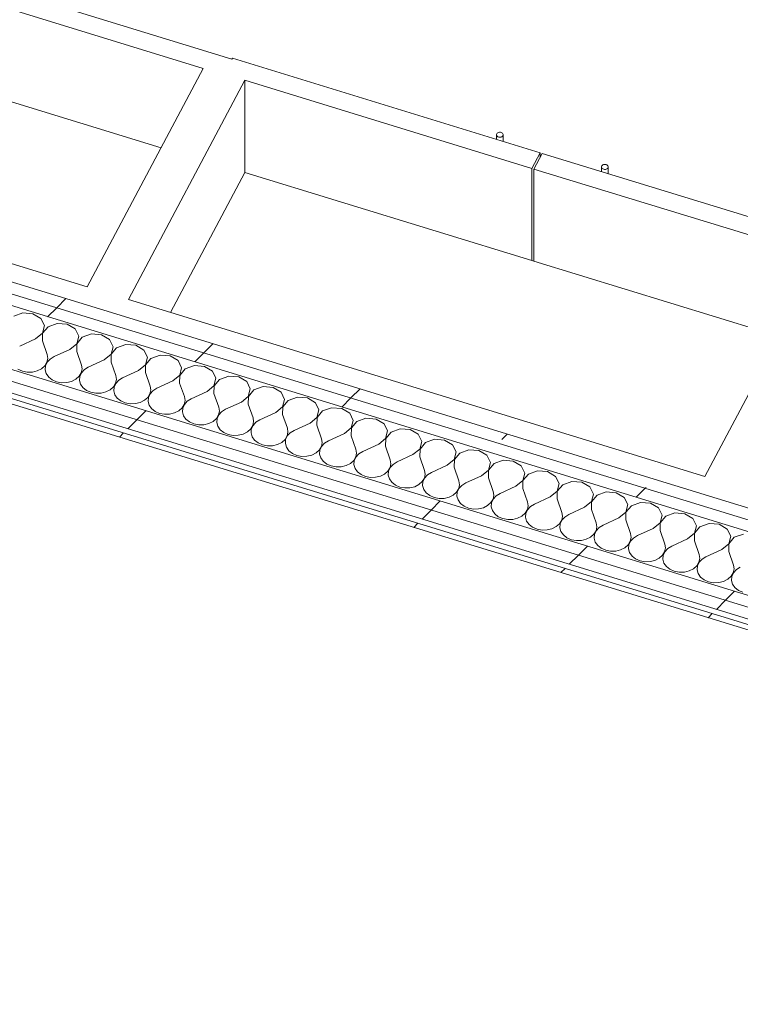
# Model space of a CAD drawing. Header units: millimetres. Extents: x -2220 to 52371, y -4077 to 6953.
# Tile 24 of 228: x -828 to -140, y 931 to 1872. Entities that reach past the tile are written whole.
import ezdxf

# ---------------------------------------------------------------- set-up
doc = ezdxf.new("R2010")
doc.units = ezdxf.units.MM
doc.header["$MEASUREMENT"] = 0
doc.linetypes.add('Wipeout_Contour', pattern=[1000, 0, -1000])
doc.layers.add('Nuevo_08_E_Envans secs', color=7, linetype='Continuous')
doc.layers.add('Nuevo_09_EI_Mobiliari cuines', color=7, linetype='Continuous')
doc.layers.add('Nuevo_08_E_Envans secs_Pluma_Nº__1', color=7, linetype='Continuous', lineweight=5)
doc.layers.add('Nuevo_09_EI_Mobiliari cuines_Pluma_Nº__1', color=7, linetype='Continuous', lineweight=5)
for name, color, linetype, lineweight, true_color in [('Nuevo_08_E_Envans secs_Pluma_Nº__102', 7, 'Continuous', 5, 0xcccccc), ('Nuevo_08_E_Envans secs_Pluma_Nº__171', 171, 'Continuous', 13, 0xaaaaff), ('Nuevo_08_E_Envans secs_Pluma_Nº__177', 7, 'Continuous', 15, 0xf7e046)]:
    doc.layers.add(name, color=color, linetype=linetype, lineweight=lineweight, true_color=true_color)
pattern_1 = [(45, (0, 0), (-183.848, 183.848), [195, -65]), (45, (7e-14, 183.85), (-183.848, 183.848), [195, -65])]

# ---------------------------------------------------------------- blocks, each defined once
blk = doc.blocks.new('*X79')
at = {"layer": 'Nuevo_08_E_Envans secs_Pluma_Nº__102', "color": 254, "linetype": 'Continuous', "lineweight": 5, "true_color": 0xcccccc}
for p, q in [((-825.45, 1591.94), (-834.17, 1588.76)), ((-815.84, 1591.16), (-825.45, 1591.94)), ((-808.2, 1586.64), (-815.84, 1591.16)), ((-804.83, 1579.75), (-808.2, 1586.64)), ((-792.65, 1581.87), (-801.36, 1578.69)), ((-783.03, 1581.09), (-792.65, 1581.87)), ((-813.3, 1567.15), (-806.71, 1572.53)), ((-806.58, 1572.49), (-806.74, 1565.14)), ((-806.71, 1572.53), (-804.83, 1579.75)), ((-801.36, 1578.69), (-806.58, 1572.49)), ((-775.4, 1576.58), (-783.03, 1581.09)), ((-772.02, 1569.68), (-775.4, 1576.58)), ((-813.3, 1567.15), (-828.44, 1560.18)), ((-806.74, 1565.14), (-802.2, 1552.13)), ((-773.91, 1562.47), (-772.02, 1569.68)), ((-768.56, 1568.62), (-773.78, 1562.43)), ((-759.84, 1571.8), (-768.56, 1568.62)), ((-750.23, 1571.02), (-759.84, 1571.8)), ((-742.59, 1566.51), (-750.23, 1571.02)), ((-739.22, 1559.62), (-742.59, 1566.51)), ((-780.5, 1557.08), (-795.63, 1550.11)), ((-780.5, 1557.08), (-773.91, 1562.47)), ((-773.78, 1562.43), (-773.94, 1555.07)), ((-773.94, 1555.07), (-769.39, 1542.06)), ((-741.1, 1552.4), (-739.22, 1559.62)), ((-735.75, 1558.55), (-740.97, 1552.36)), ((-727.04, 1561.73), (-735.75, 1558.55)), ((-717.42, 1560.95), (-727.04, 1561.73)), ((-709.79, 1556.44), (-717.42, 1560.95)), ((-706.41, 1549.55), (-709.79, 1556.44)), ((-804.4, 1541.4), (-802.36, 1544.77)), ((-802.22, 1544.73), (-803.83, 1541.22)), ((-802.36, 1544.77), (-801.6, 1548.44)), ((-799.42, 1547.77), (-802.22, 1544.73)), ((-801.6, 1548.44), (-802.2, 1552.13)), ((-795.63, 1550.11), (-799.42, 1547.77)), ((-747.69, 1547.02), (-762.83, 1540.05)), ((-747.69, 1547.02), (-741.1, 1552.4)), ((-740.97, 1552.36), (-741.13, 1545)), ((-741.13, 1545), (-736.59, 1531.99)), ((-708.3, 1542.33), (-706.41, 1549.55)), ((-702.95, 1548.49), (-708.17, 1542.29)), ((-694.23, 1551.67), (-702.95, 1548.49)), ((-684.62, 1550.89), (-694.23, 1551.67)), ((-676.98, 1546.37), (-684.62, 1550.89)), ((-673.61, 1539.48), (-676.98, 1546.37)), ((-830.14, 1538.03), (-825.9, 1536.18)), ((-825.9, 1536.18), (-821.17, 1535.28)), ((-821.17, 1535.28), (-816.29, 1535.4)), ((-816.29, 1535.4), (-811.64, 1536.52)), ((-811.64, 1536.52), (-807.58, 1538.58)), ((-807.58, 1538.58), (-804.4, 1541.4)), ((-803.83, 1541.22), (-804.11, 1537.51)), ((-804.11, 1537.51), (-803.05, 1533.89)), ((-769.55, 1534.7), (-768.8, 1538.37)), ((-766.62, 1537.7), (-769.42, 1534.66)), ((-768.8, 1538.37), (-769.39, 1542.06)), ((-762.83, 1540.05), (-766.62, 1537.7)), ((-714.89, 1536.95), (-730.02, 1529.98)), ((-714.89, 1536.95), (-708.3, 1542.33)), ((-708.17, 1542.29), (-708.33, 1534.93)), ((-708.33, 1534.93), (-703.78, 1521.93)), ((-675.49, 1532.26), (-673.61, 1539.48)), ((-670.14, 1538.42), (-675.36, 1532.22)), ((-661.43, 1541.6), (-670.14, 1538.42)), ((-651.81, 1540.82), (-661.43, 1541.6)), ((-644.18, 1536.31), (-651.81, 1540.82)), ((-640.8, 1529.41), (-644.18, 1536.31)), ((-803.05, 1533.89), (-800.74, 1530.62)), ((-800.74, 1530.62), (-797.33, 1527.96)), ((-797.33, 1527.96), (-793.1, 1526.11)), ((-793.1, 1526.11), (-788.37, 1525.21)), ((-783.49, 1525.33), (-778.84, 1526.46)), ((-778.84, 1526.46), (-774.77, 1528.51)), ((-774.77, 1528.51), (-771.6, 1531.33)), ((-771.6, 1531.33), (-769.55, 1534.7)), ((-771.02, 1531.16), (-771.31, 1527.45)), ((-771.31, 1527.45), (-770.25, 1523.82)), ((-769.42, 1534.66), (-771.02, 1531.16)), ((-736.75, 1524.64), (-735.99, 1528.31)), ((-733.81, 1527.64), (-736.62, 1524.6)), ((-735.99, 1528.31), (-736.59, 1531.99)), ((-730.02, 1529.98), (-733.81, 1527.64)), ((-682.08, 1526.88), (-697.22, 1519.91)), ((-682.08, 1526.88), (-675.49, 1532.26)), ((-675.36, 1532.22), (-675.52, 1524.87)), ((-642.69, 1522.2), (-640.8, 1529.41)), ((-637.34, 1528.35), (-642.56, 1522.16)), ((-628.62, 1531.53), (-637.34, 1528.35)), ((-619.01, 1530.75), (-628.62, 1531.53)), ((-611.37, 1526.24), (-619.01, 1530.75)), ((-608, 1519.35), (-611.37, 1526.24)), ((-788.37, 1525.21), (-783.49, 1525.33)), ((-770.25, 1523.82), (-767.93, 1520.55)), ((-767.93, 1520.55), (-764.53, 1517.89)), ((-764.53, 1517.89), (-760.3, 1516.04)), ((-760.3, 1516.04), (-755.56, 1515.14)), ((-750.68, 1515.26), (-746.03, 1516.39)), ((-746.03, 1516.39), (-741.97, 1518.44)), ((-741.97, 1518.44), (-738.79, 1521.26)), ((-738.79, 1521.26), (-736.75, 1524.64)), ((-738.22, 1521.09), (-738.5, 1517.38)), ((-738.5, 1517.38), (-737.45, 1513.75)), ((-736.62, 1524.6), (-738.22, 1521.09)), ((-703.94, 1514.57), (-703.19, 1518.24)), ((-701.01, 1517.57), (-703.81, 1514.53)), ((-703.19, 1518.24), (-703.78, 1521.93)), ((-697.22, 1519.91), (-701.01, 1517.57)), ((-675.52, 1524.87), (-670.98, 1511.86)), ((-649.28, 1516.81), (-664.42, 1509.85)), ((-649.28, 1516.81), (-642.69, 1522.2)), ((-642.56, 1522.16), (-642.72, 1514.8)), ((-609.88, 1512.13), (-608, 1519.35)), ((-604.53, 1518.28), (-609.75, 1512.09)), ((-595.82, 1521.46), (-604.53, 1518.28)), ((-586.2, 1520.68), (-595.82, 1521.46)), ((-578.57, 1516.17), (-586.2, 1520.68)), ((-575.19, 1509.28), (-578.57, 1516.17)), ((-755.56, 1515.14), (-750.68, 1515.26)), ((-737.45, 1513.75), (-735.13, 1510.49)), ((-735.13, 1510.49), (-731.72, 1507.83)), ((-731.72, 1507.83), (-727.49, 1505.98)), ((-713.23, 1506.32), (-709.16, 1508.38)), ((-709.16, 1508.38), (-705.99, 1511.2)), ((-705.99, 1511.2), (-703.94, 1514.57)), ((-705.41, 1511.02), (-705.7, 1507.31)), ((-705.7, 1507.31), (-704.64, 1503.69)), ((-703.81, 1514.53), (-705.41, 1511.02)), ((-671.14, 1504.5), (-670.38, 1508.17)), ((-668.2, 1507.5), (-671.01, 1504.46)), ((-670.38, 1508.17), (-670.98, 1511.86)), ((-664.42, 1509.85), (-668.2, 1507.5)), ((-642.72, 1514.8), (-638.17, 1501.79)), ((-616.48, 1506.75), (-631.61, 1499.78)), ((-616.48, 1506.75), (-609.88, 1512.13)), ((-609.75, 1512.09), (-609.91, 1504.73)), ((-577.08, 1502.06), (-575.19, 1509.28)), ((-571.73, 1508.22), (-576.95, 1502.02)), ((-563.01, 1511.4), (-571.73, 1508.22)), ((-553.4, 1510.62), (-563.01, 1511.4)), ((-545.76, 1506.1), (-553.4, 1510.62)), ((-727.49, 1505.98), (-722.76, 1505.08)), ((-722.76, 1505.08), (-717.88, 1505.19)), ((-717.88, 1505.19), (-713.23, 1506.32)), ((-704.64, 1503.69), (-702.32, 1500.42)), ((-702.32, 1500.42), (-698.92, 1497.76)), ((-698.92, 1497.76), (-694.69, 1495.91)), ((-680.42, 1496.26), (-676.36, 1498.31)), ((-676.36, 1498.31), (-673.18, 1501.13)), ((-673.18, 1501.13), (-671.14, 1504.5)), ((-672.61, 1500.95), (-672.89, 1497.24)), ((-672.89, 1497.24), (-671.84, 1493.62)), ((-671.01, 1504.46), (-672.61, 1500.95)), ((-638.33, 1494.43), (-637.58, 1498.1)), ((-635.4, 1497.43), (-638.2, 1494.39)), ((-637.58, 1498.1), (-638.17, 1501.79)), ((-631.61, 1499.78), (-635.4, 1497.43)), ((-609.91, 1504.73), (-605.37, 1491.72)), ((-583.67, 1496.68), (-577.08, 1502.06)), ((-576.95, 1502.02), (-577.11, 1494.67)), ((-542.39, 1499.21), (-545.76, 1506.1)), ((-544.28, 1492), (-542.39, 1499.21)), ((-538.92, 1498.15), (-544.14, 1491.95)), ((-530.21, 1501.33), (-538.92, 1498.15)), ((-520.6, 1500.55), (-530.21, 1501.33)), ((-512.96, 1496.04), (-520.6, 1500.55)), ((-694.69, 1495.91), (-689.95, 1495.01)), ((-689.95, 1495.01), (-685.07, 1495.13)), ((-685.07, 1495.13), (-680.42, 1496.26)), ((-671.84, 1493.62), (-669.52, 1490.35)), ((-669.52, 1490.35), (-666.11, 1487.69)), ((-666.11, 1487.69), (-661.88, 1485.84)), ((-647.62, 1486.19), (-643.55, 1488.24)), ((-643.55, 1488.24), (-640.38, 1491.06)), ((-640.38, 1491.06), (-638.33, 1494.43)), ((-639.8, 1490.89), (-640.09, 1487.18)), ((-638.2, 1494.39), (-639.8, 1490.89)), ((-605.53, 1484.37), (-604.77, 1488.04)), ((-604.77, 1488.04), (-605.37, 1491.72)), ((-598.81, 1489.71), (-602.59, 1487.37)), ((-583.67, 1496.68), (-598.81, 1489.71)), ((-577.11, 1494.67), (-572.56, 1481.66)), ((-550.87, 1486.61), (-544.28, 1492)), ((-544.14, 1491.95), (-544.3, 1484.6)), ((-509.58, 1489.14), (-512.96, 1496.04)), ((-511.47, 1481.93), (-509.58, 1489.14)), ((-506.12, 1488.08), (-511.34, 1481.89)), ((-497.4, 1491.26), (-506.12, 1488.08)), ((-487.79, 1490.48), (-497.4, 1491.26)), ((-480.16, 1485.97), (-487.79, 1490.48)), ((-661.88, 1485.84), (-657.15, 1484.94)), ((-657.15, 1484.94), (-652.27, 1485.06)), ((-652.27, 1485.06), (-647.62, 1486.19)), ((-640.09, 1487.18), (-639.03, 1483.55)), ((-639.03, 1483.55), (-636.71, 1480.28)), ((-636.71, 1480.28), (-633.31, 1477.62)), ((-610.75, 1478.17), (-607.57, 1480.99)), ((-607.57, 1480.99), (-605.53, 1484.37)), ((-607, 1480.82), (-607.28, 1477.11)), ((-605.4, 1484.33), (-607, 1480.82)), ((-602.59, 1487.37), (-605.4, 1484.33)), ((-571.97, 1477.97), (-572.56, 1481.66)), ((-566, 1479.64), (-569.79, 1477.3)), ((-550.87, 1486.61), (-566, 1479.64)), ((-544.3, 1484.6), (-539.76, 1471.59)), ((-518.06, 1476.54), (-511.47, 1481.93)), ((-511.34, 1481.89), (-511.5, 1474.53)), ((-476.78, 1479.08), (-480.16, 1485.97)), ((-478.67, 1471.86), (-476.78, 1479.08)), ((-464.6, 1481.2), (-473.31, 1478.01)), ((-454.99, 1480.41), (-464.6, 1481.2)), ((-447.35, 1475.9), (-454.99, 1480.41)), ((-633.31, 1477.62), (-629.08, 1475.77)), ((-629.08, 1475.77), (-624.34, 1474.87)), ((-624.34, 1474.87), (-619.46, 1474.99)), ((-619.46, 1474.99), (-614.81, 1476.12)), ((-614.81, 1476.12), (-610.75, 1478.17)), ((-607.28, 1477.11), (-606.23, 1473.48)), ((-606.23, 1473.48), (-603.91, 1470.22)), ((-603.91, 1470.22), (-600.5, 1467.56)), ((-577.94, 1468.11), (-574.77, 1470.93)), ((-574.77, 1470.93), (-572.72, 1474.3)), ((-574.2, 1470.75), (-574.48, 1467.04)), ((-572.59, 1474.26), (-574.2, 1470.75)), ((-572.72, 1474.3), (-571.97, 1477.97)), ((-569.79, 1477.3), (-572.59, 1474.26)), ((-539.16, 1467.9), (-539.76, 1471.59)), ((-533.2, 1469.58), (-536.98, 1467.23)), ((-518.06, 1476.54), (-533.2, 1469.58)), ((-511.5, 1474.53), (-506.95, 1461.52)), ((-485.26, 1466.48), (-478.67, 1471.86)), ((-478.53, 1471.82), (-478.69, 1464.46)), ((-473.31, 1478.01), (-478.53, 1471.82)), ((-443.97, 1469.01), (-447.35, 1475.9)), ((-445.86, 1461.79), (-443.97, 1469.01)), ((-431.79, 1471.13), (-440.51, 1467.95)), ((-422.18, 1470.35), (-431.79, 1471.13)), ((-414.55, 1465.84), (-422.18, 1470.35)), ((-600.5, 1467.56), (-596.27, 1465.71)), ((-596.27, 1465.71), (-591.54, 1464.81)), ((-591.54, 1464.81), (-586.66, 1464.92)), ((-586.66, 1464.92), (-582.01, 1466.05)), ((-582.01, 1466.05), (-577.94, 1468.11)), ((-574.48, 1467.04), (-573.42, 1463.42)), ((-573.42, 1463.42), (-571.1, 1460.15)), ((-571.1, 1460.15), (-567.7, 1457.49)), ((-545.14, 1458.04), (-541.96, 1460.86)), ((-541.96, 1460.86), (-539.92, 1464.23)), ((-541.39, 1460.68), (-541.67, 1456.98)), ((-539.79, 1464.19), (-541.39, 1460.68)), ((-539.92, 1464.23), (-539.16, 1467.9)), ((-536.98, 1467.23), (-539.79, 1464.19)), ((-506.36, 1457.83), (-506.95, 1461.52)), ((-500.39, 1459.51), (-504.18, 1457.17)), ((-485.26, 1466.48), (-500.39, 1459.51)), ((-478.69, 1464.46), (-474.15, 1451.45)), ((-452.45, 1456.41), (-445.86, 1461.79)), ((-445.73, 1461.75), (-445.89, 1454.4)), ((-440.51, 1467.95), (-445.73, 1461.75)), ((-411.17, 1458.94), (-414.55, 1465.84)), ((-398.99, 1461.06), (-407.7, 1457.88)), ((-389.38, 1460.28), (-398.99, 1461.06)), ((-381.74, 1455.77), (-389.38, 1460.28)), ((-567.7, 1457.49), (-563.47, 1455.64)), ((-563.47, 1455.64), (-558.73, 1454.74)), ((-558.73, 1454.74), (-553.85, 1454.86)), ((-553.85, 1454.86), (-549.21, 1455.99)), ((-549.21, 1455.99), (-545.14, 1458.04)), ((-541.67, 1456.98), (-540.62, 1453.35)), ((-540.62, 1453.35), (-538.3, 1450.08)), ((-538.3, 1450.08), (-534.89, 1447.42)), ((-512.33, 1447.97), (-509.16, 1450.79)), ((-509.16, 1450.79), (-507.11, 1454.16)), ((-508.59, 1450.62), (-508.87, 1446.91)), ((-506.98, 1454.12), (-508.59, 1450.62)), ((-507.11, 1454.16), (-506.36, 1457.83)), ((-504.18, 1457.17), (-506.98, 1454.12)), ((-473.55, 1447.77), (-474.15, 1451.45)), ((-452.45, 1456.41), (-467.59, 1449.44)), ((-445.89, 1454.4), (-441.34, 1441.39)), ((-419.65, 1446.34), (-413.06, 1451.73)), ((-412.92, 1451.69), (-413.09, 1444.33)), ((-413.06, 1451.73), (-411.17, 1458.94)), ((-407.7, 1457.88), (-412.92, 1451.69)), ((-378.36, 1448.87), (-381.74, 1455.77)), ((-366.18, 1450.99), (-374.9, 1447.81)), ((-356.57, 1450.21), (-366.18, 1450.99)), ((-348.94, 1445.7), (-356.57, 1450.21)), ((-534.89, 1447.42), (-530.66, 1445.57)), ((-530.66, 1445.57), (-525.93, 1444.67)), ((-525.93, 1444.67), (-521.05, 1444.79)), ((-521.05, 1444.79), (-516.4, 1445.92)), ((-516.4, 1445.92), (-512.33, 1447.97)), ((-508.87, 1446.91), (-507.81, 1443.28)), ((-507.81, 1443.28), (-505.49, 1440.01)), ((-479.53, 1437.9), (-476.35, 1440.72)), ((-476.35, 1440.72), (-474.31, 1444.1)), ((-474.18, 1444.06), (-475.78, 1440.55)), ((-474.31, 1444.1), (-473.55, 1447.77)), ((-471.37, 1447.1), (-474.18, 1444.06)), ((-467.59, 1449.44), (-471.37, 1447.1)), ((-440.75, 1437.7), (-441.34, 1441.39)), ((-419.65, 1446.34), (-434.78, 1439.37)), ((-413.09, 1444.33), (-408.54, 1431.32)), ((-386.84, 1436.27), (-380.25, 1441.66)), ((-380.12, 1441.62), (-380.28, 1434.26)), ((-380.25, 1441.66), (-378.36, 1448.87)), ((-374.9, 1447.81), (-380.12, 1441.62)), ((-345.56, 1438.81), (-348.94, 1445.7)), ((-333.38, 1440.93), (-342.09, 1437.74)), ((-323.77, 1440.14), (-333.38, 1440.93)), ((-505.49, 1440.01), (-502.09, 1437.35)), ((-502.09, 1437.35), (-497.86, 1435.5)), ((-497.86, 1435.5), (-493.12, 1434.6)), ((-493.12, 1434.6), (-488.25, 1434.72)), ((-488.25, 1434.72), (-483.6, 1435.85)), ((-483.6, 1435.85), (-479.53, 1437.9)), ((-475.78, 1440.55), (-476.06, 1436.84)), ((-476.06, 1436.84), (-475.01, 1433.21)), ((-475.01, 1433.21), (-472.69, 1429.95)), ((-443.55, 1430.66), (-441.5, 1434.03)), ((-441.37, 1433.99), (-442.98, 1430.48)), ((-441.5, 1434.03), (-440.75, 1437.7)), ((-438.57, 1437.03), (-441.37, 1433.99)), ((-434.78, 1439.37), (-438.57, 1437.03)), ((-407.95, 1427.63), (-408.54, 1431.32)), ((-386.84, 1436.27), (-401.98, 1429.31)), ((-380.28, 1434.26), (-375.73, 1421.25)), ((-354.04, 1426.21), (-347.45, 1431.59)), ((-347.31, 1431.55), (-347.48, 1424.19)), ((-347.45, 1431.59), (-345.56, 1438.81)), ((-342.09, 1437.74), (-347.31, 1431.55)), ((-316.13, 1435.63), (-323.77, 1440.14)), ((-312.75, 1428.74), (-316.13, 1435.63)), ((-472.69, 1429.95), (-469.28, 1427.29)), ((-469.28, 1427.29), (-465.05, 1425.44)), ((-465.05, 1425.44), (-460.32, 1424.54)), ((-460.32, 1424.54), (-455.44, 1424.65)), ((-455.44, 1424.65), (-450.79, 1425.78)), ((-450.79, 1425.78), (-446.72, 1427.84)), ((-446.72, 1427.84), (-443.55, 1430.66)), ((-442.98, 1430.48), (-443.26, 1426.77)), ((-443.26, 1426.77), (-442.2, 1423.15)), ((-442.2, 1423.15), (-439.88, 1419.88)), ((-410.74, 1420.59), (-408.7, 1423.96)), ((-408.57, 1423.92), (-410.17, 1420.41)), ((-408.7, 1423.96), (-407.95, 1427.63)), ((-405.76, 1426.96), (-408.57, 1423.92)), ((-401.98, 1429.31), (-405.76, 1426.96)), ((-354.04, 1426.21), (-369.17, 1419.24)), ((-347.48, 1424.19), (-342.93, 1411.18)), ((-314.64, 1421.52), (-312.75, 1428.74)), ((-309.29, 1427.68), (-314.51, 1421.48)), ((-300.57, 1430.86), (-309.29, 1427.68)), ((-290.96, 1430.08), (-300.57, 1430.86)), ((-283.33, 1425.57), (-290.96, 1430.08)), ((-279.95, 1418.67), (-283.33, 1425.57)), ((-439.88, 1419.88), (-436.48, 1417.22)), ((-436.48, 1417.22), (-432.25, 1415.37)), ((-432.25, 1415.37), (-427.51, 1414.47)), ((-427.51, 1414.47), (-422.64, 1414.59)), ((-422.64, 1414.59), (-417.99, 1415.72)), ((-417.99, 1415.72), (-413.92, 1417.77)), ((-413.92, 1417.77), (-410.74, 1420.59)), ((-410.17, 1420.41), (-410.45, 1416.71)), ((-410.45, 1416.71), (-409.4, 1413.08)), ((-409.4, 1413.08), (-407.08, 1409.81)), ((-377.94, 1410.52), (-375.89, 1413.9)), ((-375.76, 1413.85), (-377.37, 1410.35)), ((-375.89, 1413.9), (-375.14, 1417.57)), ((-372.96, 1416.9), (-375.76, 1413.85)), ((-375.14, 1417.57), (-375.73, 1421.25)), ((-369.17, 1419.24), (-372.96, 1416.9)), ((-321.23, 1416.14), (-336.37, 1409.17)), ((-321.23, 1416.14), (-314.64, 1421.52)), ((-314.51, 1421.48), (-314.67, 1414.13)), ((-314.67, 1414.13), (-310.12, 1401.12)), ((-281.84, 1411.46), (-279.95, 1418.67)), ((-276.49, 1417.61), (-281.7, 1411.42)), ((-267.77, 1420.79), (-276.49, 1417.61)), ((-258.16, 1420.01), (-267.77, 1420.79)), ((-250.52, 1415.5), (-258.16, 1420.01)), ((-247.14, 1408.6), (-250.52, 1415.5)), ((-407.08, 1409.81), (-403.67, 1407.15)), ((-403.67, 1407.15), (-399.44, 1405.3)), ((-399.44, 1405.3), (-394.71, 1404.4)), ((-394.71, 1404.4), (-389.83, 1404.52)), ((-389.83, 1404.52), (-385.18, 1405.65)), ((-385.18, 1405.65), (-381.11, 1407.7)), ((-381.11, 1407.7), (-377.94, 1410.52)), ((-377.37, 1410.35), (-377.65, 1406.64)), ((-377.65, 1406.64), (-376.59, 1403.01)), ((-376.59, 1403.01), (-374.27, 1399.75)), ((-345.13, 1400.45), (-343.09, 1403.83)), ((-342.96, 1403.79), (-344.56, 1400.28)), ((-343.09, 1403.83), (-342.34, 1407.5)), ((-340.15, 1406.83), (-342.96, 1403.79)), ((-342.34, 1407.5), (-342.93, 1411.18)), ((-336.37, 1409.17), (-340.15, 1406.83)), ((-288.43, 1406.07), (-303.56, 1399.1)), ((-288.43, 1406.07), (-281.84, 1411.46)), ((-281.7, 1411.42), (-281.87, 1404.06)), ((-281.87, 1404.06), (-277.32, 1391.05)), ((-249.03, 1401.39), (-247.14, 1408.6)), ((-243.68, 1407.54), (-248.9, 1401.35)), ((-234.96, 1410.72), (-243.68, 1407.54)), ((-225.35, 1409.94), (-234.96, 1410.72)), ((-217.72, 1405.43), (-225.35, 1409.94)), ((-214.34, 1398.54), (-217.72, 1405.43)), ((-374.27, 1399.75), (-370.87, 1397.08)), ((-370.87, 1397.08), (-366.64, 1395.23)), ((-366.64, 1395.23), (-361.9, 1394.33)), ((-361.9, 1394.33), (-357.03, 1394.45)), ((-357.03, 1394.45), (-352.38, 1395.58)), ((-352.38, 1395.58), (-348.31, 1397.63)), ((-348.31, 1397.63), (-345.13, 1400.45)), ((-344.56, 1400.28), (-344.85, 1396.57)), ((-344.85, 1396.57), (-343.79, 1392.95)), ((-312.33, 1390.39), (-310.28, 1393.76)), ((-310.15, 1393.72), (-311.76, 1390.21)), ((-310.28, 1393.76), (-309.53, 1397.43)), ((-307.35, 1396.76), (-310.15, 1393.72)), ((-309.53, 1397.43), (-310.12, 1401.12)), ((-303.56, 1399.1), (-307.35, 1396.76)), ((-255.62, 1396), (-270.76, 1389.04)), ((-255.62, 1396), (-249.03, 1401.39)), ((-248.9, 1401.35), (-249.06, 1393.99)), ((-249.06, 1393.99), (-244.51, 1380.98)), ((-216.23, 1391.32), (-214.34, 1398.54)), ((-210.88, 1397.47), (-216.09, 1391.28)), ((-202.16, 1400.66), (-210.88, 1397.47)), ((-192.55, 1399.87), (-202.16, 1400.66)), ((-184.91, 1395.36), (-192.55, 1399.87)), ((-181.53, 1388.47), (-184.91, 1395.36)), ((-343.79, 1392.95), (-341.47, 1389.68)), ((-341.47, 1389.68), (-338.06, 1387.02)), ((-338.06, 1387.02), (-333.83, 1385.17)), ((-333.83, 1385.17), (-329.1, 1384.27)), ((-329.1, 1384.27), (-324.22, 1384.38)), ((-324.22, 1384.38), (-319.57, 1385.51)), ((-319.57, 1385.51), (-315.5, 1387.57)), ((-315.5, 1387.57), (-312.33, 1390.39)), ((-311.76, 1390.21), (-312.04, 1386.5)), ((-312.04, 1386.5), (-310.98, 1382.88)), ((-277.48, 1383.69), (-276.73, 1387.36)), ((-274.54, 1386.69), (-277.35, 1383.65)), ((-276.73, 1387.36), (-277.32, 1391.05)), ((-270.76, 1389.04), (-274.54, 1386.69)), ((-222.82, 1385.94), (-237.95, 1378.97)), ((-222.82, 1385.94), (-216.23, 1391.32)), ((-216.09, 1391.28), (-216.26, 1383.92)), ((-183.42, 1381.25), (-181.53, 1388.47)), ((-178.07, 1387.41), (-183.29, 1381.21)), ((-169.35, 1390.59), (-178.07, 1387.41)), ((-159.74, 1389.81), (-169.35, 1390.59)), ((-152.11, 1385.3), (-159.74, 1389.81)), ((-148.73, 1378.4), (-152.11, 1385.3)), ((-310.98, 1382.88), (-308.66, 1379.61)), ((-308.66, 1379.61), (-305.26, 1376.95)), ((-305.26, 1376.95), (-301.03, 1375.1)), ((-301.03, 1375.1), (-296.29, 1374.2)), ((-291.42, 1374.32), (-286.77, 1375.45)), ((-286.77, 1375.45), (-282.7, 1377.5)), ((-282.7, 1377.5), (-279.52, 1380.32)), ((-279.52, 1380.32), (-277.48, 1383.69)), ((-278.95, 1380.14), (-279.24, 1376.44)), ((-279.24, 1376.44), (-278.18, 1372.81)), ((-277.35, 1383.65), (-278.95, 1380.14)), ((-244.68, 1373.63), (-243.92, 1377.3)), ((-241.74, 1376.63), (-244.54, 1373.58)), ((-243.92, 1377.3), (-244.51, 1380.98)), ((-237.95, 1378.97), (-241.74, 1376.63)), ((-216.26, 1383.92), (-211.71, 1370.91)), ((-190.01, 1375.87), (-205.15, 1368.9)), ((-190.01, 1375.87), (-183.42, 1381.25)), ((-183.29, 1381.21), (-183.45, 1373.86)), ((-150.62, 1371.19), (-148.73, 1378.4)), ((-145.27, 1377.34), (-150.48, 1371.15)), ((-136.55, 1380.52), (-145.27, 1377.34)), ((-296.29, 1374.2), (-291.42, 1374.32)), ((-278.18, 1372.81), (-275.86, 1369.54)), ((-275.86, 1369.54), (-272.45, 1366.88)), ((-272.45, 1366.88), (-268.22, 1365.03)), ((-258.61, 1364.25), (-253.96, 1365.38)), ((-253.96, 1365.38), (-249.89, 1367.43)), ((-249.89, 1367.43), (-246.72, 1370.25)), ((-246.72, 1370.25), (-244.68, 1373.63)), ((-246.15, 1370.08), (-246.43, 1366.37)), ((-246.43, 1366.37), (-245.37, 1362.74)), ((-244.54, 1373.58), (-246.15, 1370.08)), ((-211.87, 1363.56), (-211.12, 1367.23)), ((-208.94, 1366.56), (-211.74, 1363.52)), ((-211.12, 1367.23), (-211.71, 1370.91)), ((-205.15, 1368.9), (-208.94, 1366.56)), ((-183.45, 1373.86), (-178.9, 1360.85)), ((-157.21, 1365.8), (-172.34, 1358.83)), ((-157.21, 1365.8), (-150.62, 1371.19)), ((-150.48, 1371.15), (-150.65, 1363.79)), ((-268.22, 1365.03), (-263.49, 1364.13)), ((-263.49, 1364.13), (-258.61, 1364.25)), ((-245.37, 1362.74), (-243.05, 1359.48)), ((-243.05, 1359.48), (-239.65, 1356.82)), ((-239.65, 1356.82), (-235.42, 1354.96)), ((-221.16, 1355.31), (-217.09, 1357.36)), ((-217.09, 1357.36), (-213.91, 1360.18)), ((-213.91, 1360.18), (-211.87, 1363.56)), ((-213.34, 1360.01), (-213.63, 1356.3)), ((-213.63, 1356.3), (-212.57, 1352.68)), ((-211.74, 1363.52), (-213.34, 1360.01)), ((-179.07, 1353.49), (-178.31, 1357.16)), ((-176.13, 1356.49), (-178.93, 1353.45)), ((-178.31, 1357.16), (-178.9, 1360.85)), ((-172.34, 1358.83), (-176.13, 1356.49)), ((-150.65, 1363.79), (-146.1, 1350.78)), ((-235.42, 1354.96), (-230.68, 1354.06)), ((-230.68, 1354.06), (-225.81, 1354.18)), ((-225.81, 1354.18), (-221.16, 1355.31)), ((-212.57, 1352.68), (-210.25, 1349.41)), ((-210.25, 1349.41), (-206.84, 1346.75)), ((-206.84, 1346.75), (-202.61, 1344.9)), ((-188.35, 1345.24), (-184.28, 1347.3)), ((-184.28, 1347.3), (-181.11, 1350.12)), ((-181.11, 1350.12), (-179.07, 1353.49)), ((-180.54, 1349.94), (-180.82, 1346.23)), ((-178.93, 1353.45), (-180.54, 1349.94)), ((-146.26, 1343.42), (-145.51, 1347.09)), ((-145.51, 1347.09), (-146.1, 1350.78)), ((-139.54, 1348.77), (-143.33, 1346.42)), ((-202.61, 1344.9), (-197.88, 1344)), ((-197.88, 1344), (-193, 1344.12)), ((-193, 1344.12), (-188.35, 1345.24)), ((-180.82, 1346.23), (-179.76, 1342.61)), ((-179.76, 1342.61), (-177.44, 1339.34)), ((-177.44, 1339.34), (-174.04, 1336.68)), ((-155.55, 1335.18), (-151.48, 1337.23)), ((-151.48, 1337.23), (-148.3, 1340.05)), ((-148.3, 1340.05), (-146.26, 1343.42)), ((-147.73, 1339.87), (-148.02, 1336.17)), ((-146.13, 1343.38), (-147.73, 1339.87)), ((-143.33, 1346.42), (-146.13, 1343.38)), ((-174.04, 1336.68), (-169.81, 1334.83)), ((-169.81, 1334.83), (-165.07, 1333.93)), ((-165.07, 1333.93), (-160.2, 1334.05)), ((-160.2, 1334.05), (-155.55, 1335.18)), ((-148.02, 1336.17), (-146.96, 1332.54)), ((-146.96, 1332.54), (-144.64, 1329.27)), ((-144.64, 1329.27), (-141.23, 1326.61)), ((-141.23, 1326.61), (-137, 1324.76))]:
    blk.add_line(p, q, dxfattribs=at)
blk = doc.blocks.new('Elem Sección_68_1')
at = {"layer": 'Nuevo_08_E_Envans secs', "lineweight": 0}
blk.add_blockref('*X79', (0, 0), dxfattribs=at)
at = {"color": 254, "linetype": 'Wipeout_Contour', "lineweight": 0, "ltscale": 7697.794071}
blk.add_wipeout([(-1333.61, 1774.15), (-1338.77, 1764.41), (1322.18, 947.8), (1327.34, 957.54)], dxfattribs=at).dxf.layer = 'Nuevo_08_E_Envans secs'
at = {"layer": 'Nuevo_08_E_Envans secs_Pluma_Nº__177', "linetype": 'Continuous', "lineweight": 15, "true_color": 0xf7e046}
h = blk.add_hatch(dxfattribs=at)
h.set_pattern_fill('Panellat_HPL_0001', color=53, style=0, pattern_type=2)
h.set_pattern_definition(pattern_1)
h.paths.add_polyline_path([(-1333.61, 1774.15), (-1338.77, 1764.41), (1322.18, 947.8), (1327.34, 957.54)])
at = {"color": 254, "linetype": 'Wipeout_Contour', "lineweight": 0, "ltscale": 11547.924012}
blk.add_wipeout([(-1351.57, 1768.34), (-1356.73, 1758.6), (1329.81, 934.13), (1334.98, 943.87), (1322.18, 947.8), (-1338.77, 1764.41)], dxfattribs=at).dxf.layer = 'Nuevo_08_E_Envans secs'
at = {"layer": 'Nuevo_08_E_Envans secs_Pluma_Nº__177', "linetype": 'Continuous', "lineweight": 15, "true_color": 0xf7e046}
h = blk.add_hatch(dxfattribs=at)
h.set_pattern_fill('Panellat_HPL_0001', color=53, style=0, pattern_type=2)
h.set_pattern_definition(pattern_1)
h.paths.add_polyline_path([(-1351.57, 1768.34), (-1356.73, 1758.6), (1329.81, 934.13), (1334.98, 943.87), (1322.18, 947.8), (-1338.77, 1764.41)])
at = {"color": 254, "linetype": 'Wipeout_Contour', "lineweight": 0, "ltscale": 15391.489006}
blk.add_wipeout([(-1466.2, 1731.23), (-1471.36, 1721.49), (2509.18, 499.91), (2514.34, 509.65), (1783.27, 734), (1340.4, 869.91), (-1397.31, 1710.08)], dxfattribs=at).dxf.layer = 'Nuevo_08_E_Envans secs'
at = {"layer": 'Nuevo_08_E_Envans secs_Pluma_Nº__177', "linetype": 'Continuous', "lineweight": 15, "true_color": 0xf7e046}
h = blk.add_hatch(dxfattribs=at)
h.set_pattern_fill('Panellat_HPL_0001', color=53, style=0, pattern_type=2)
h.set_pattern_definition(pattern_1)
h.paths.add_polyline_path([(-1466.2, 1731.23), (-1471.36, 1721.49), (2509.18, 499.91), (2514.34, 509.65), (1783.27, 734), (1340.4, 869.91), (-1397.31, 1710.08)])
at = {"color": 254, "linetype": 'Wipeout_Contour', "lineweight": 0, "ltscale": 11922.521795}
blk.add_wipeout([(-1484.16, 1725.41), (-1489.32, 1715.67), (2504.02, 490.17), (2509.18, 499.91), (-1471.36, 1721.49)], dxfattribs=at).dxf.layer = 'Nuevo_08_E_Envans secs'
at = {"layer": 'Nuevo_08_E_Envans secs_Pluma_Nº__177', "linetype": 'Continuous', "lineweight": 15, "true_color": 0xf7e046}
h = blk.add_hatch(dxfattribs=at)
h.set_pattern_fill('Panellat_HPL_0001', color=53, style=0, pattern_type=2)
h.set_pattern_definition(pattern_1)
h.paths.add_polyline_path([(-1484.16, 1725.41), (-1489.32, 1715.67), (2504.02, 490.17), (2509.18, 499.91), (-1471.36, 1721.49)])
at = {"color": 254, "linetype": 'Wipeout_Contour', "lineweight": 0, "ltscale": 9665.153521}
blk.add_wipeout([(-1510.4, 1716.92), (-1512.78, 1712.42), (2499.26, 481.18), (2501.64, 485.67)], dxfattribs=at).dxf.layer = 'Nuevo_08_E_Envans secs'
at = {"layer": 'Nuevo_08_E_Envans secs_Pluma_Nº__171', "linetype": 'Continuous', "lineweight": 13, "true_color": 0xaaaaff}
h = blk.add_hatch(dxfattribs=at)
h.set_pattern_fill('Panellat_HPL_0001', color=161, style=0, pattern_type=2)
h.set_pattern_definition(pattern_1)
h.paths.add_polyline_path([(-1510.4, 1716.92), (-1512.78, 1712.42), (2499.26, 481.18), (2501.64, 485.67)])
at = {"layer": 'Nuevo_08_E_Envans secs_Pluma_Nº__1', "color": 7, "linetype": 'Continuous', "lineweight": 5}
for p, q in [((-1338.77, 1764.41), (1322.18, 947.8)), ((-1471.36, 1721.49), (2509.18, 499.91)), ((-1512.78, 1712.42), (2499.26, 481.18))]:
    blk.add_line(p, q, dxfattribs=at)
at = {"layer": 'Nuevo_08_E_Envans secs_Pluma_Nº__1', "color": 7, "linetype": 'Continuous', "lineweight": 5, "flags": 128}
for points in [[(-1333.61, 1774.15), (-752.15, 1595.71), (-161.66, 1414.49), (428.82, 1233.28), (1314.55, 961.46)], [(-1369.52, 1762.53), (-1356.73, 1758.6), (1329.81, 934.13)], [(-1466.2, 1731.23), (-1397.31, 1710.08), (1340.4, 869.91)], [(-1510.4, 1716.92), (-1504.5, 1715.11), (2501.64, 485.67)], [(-1502.11, 1719.6), (-1489.32, 1715.67), (2504.02, 490.17)]]:
    blk.add_lwpolyline(points, dxfattribs=at)
blk = doc.blocks.new('Elem Sección_90_1')
at = {"layer": 'Nuevo_09_EI_Mobiliari cuines_Pluma_Nº__1', "color": 7, "linetype": 'Continuous', "lineweight": 5}
for p, q in [((-625.1, 1835.44), (-625.5, 1834.69)), ((-625.1, 1835.44), (-330.84, 1745.13)), ((-613.36, 1814.41), (-724.53, 1604.65)), ((-613.36, 1726.22), (-613.36, 1814.41)), ((-613.36, 1814.41), (-338.78, 1730.15)), ((-372.49, 1762.65), (-372.28, 1763.27)), ((-372.48, 1762.02), (-372.49, 1762.65)), ((-372.49, 1757.91), (-372.49, 1762.02)), ((-372.26, 1761.41), (-372.48, 1762.02)), ((-372.28, 1763.27), (-371.87, 1763.82)), ((-371.84, 1760.87), (-372.26, 1761.41)), ((-371.87, 1763.82), (-371.29, 1764.27)), ((-371.24, 1760.42), (-371.84, 1760.87)), ((-371.29, 1764.27), (-370.58, 1764.59)), ((-370.58, 1764.59), (-369.77, 1764.76)), ((-369.77, 1764.76), (-368.94, 1764.77)), ((-368.94, 1764.77), (-368.14, 1764.61)), ((-368.14, 1764.61), (-367.42, 1764.3)), ((-367.42, 1764.3), (-366.82, 1763.85)), ((-366.79, 1760.9), (-367.37, 1760.45)), ((-366.82, 1763.85), (-366.4, 1763.31)), ((-366.38, 1761.45), (-366.79, 1760.9)), ((-366.4, 1763.31), (-366.18, 1762.7)), ((-366.17, 1762.07), (-366.38, 1761.45)), ((-366.18, 1762.7), (-366.17, 1762.07)), ((-366.17, 1755.97), (-366.17, 1762.07)), ((-370.52, 1760.11), (-371.24, 1760.42)), ((-369.72, 1759.95), (-370.52, 1760.11)), ((-368.89, 1759.96), (-369.72, 1759.95)), ((-368.08, 1760.13), (-368.89, 1759.96)), ((-367.37, 1760.45), (-368.08, 1760.13)), ((-330.84, 1745.13), (-338.78, 1730.15)), ((-328.87, 1744.53), (-336.81, 1729.55)), ((-330.84, 1740.82), (-330.84, 1745.13)), ((-328.87, 1744.53), (-34.62, 1654.22)), ((-271.49, 1733.01), (-271.9, 1732.46)), ((-270.91, 1733.46), (-271.49, 1733.01)), ((-270.19, 1733.78), (-270.91, 1733.46)), ((-269.39, 1733.95), (-270.19, 1733.78)), ((-268.56, 1733.96), (-269.39, 1733.95)), ((-267.76, 1733.8), (-268.56, 1733.96)), ((-267.03, 1733.49), (-267.76, 1733.8)), ((-266.44, 1733.05), (-267.03, 1733.49)), ((-266.02, 1732.5), (-266.44, 1733.05)), ((-265.79, 1731.89), (-266.02, 1732.5)), ((-684.33, 1592.31), (-613.36, 1726.22)), ((-338.78, 1641.96), (-613.36, 1726.22)), ((-338.78, 1641.96), (-338.78, 1730.15)), ((-336.81, 1641.35), (-336.81, 1729.55)), ((-336.81, 1729.55), (-62.24, 1645.28)), ((-271.9, 1732.46), (-272.11, 1731.85)), ((-272.11, 1731.85), (-272.1, 1731.21)), ((-272.11, 1727.11), (-272.11, 1731.21)), ((-272.1, 1731.21), (-271.88, 1730.61)), ((-271.88, 1730.61), (-271.45, 1730.06)), ((-271.45, 1730.06), (-270.86, 1729.62)), ((-270.86, 1729.62), (-270.14, 1729.31)), ((-270.14, 1729.31), (-269.33, 1729.15)), ((-269.33, 1729.15), (-268.5, 1729.15)), ((-268.5, 1729.15), (-267.7, 1729.32)), ((-267.7, 1729.32), (-266.99, 1729.65)), ((-266.99, 1729.65), (-266.4, 1730.1)), ((-266.4, 1730.1), (-265.99, 1730.65)), ((-265.99, 1730.65), (-265.79, 1731.26)), ((-265.79, 1731.26), (-265.79, 1731.89)), ((-265.79, 1725.17), (-265.79, 1731.26)), ((-336.81, 1641.35), (-338.78, 1641.96)), ((-102.44, 1569.43), (-336.81, 1641.35)), ((-62.24, 1645.28), (-173.41, 1435.52)), ((-724.53, 1604.65), (-173.41, 1435.52))]:
    blk.add_line(p, q, dxfattribs=at)
blk = doc.blocks.new('Elem Sección_91_1')
at = {"layer": 'Nuevo_09_EI_Mobiliari cuines_Pluma_Nº__1', "color": 7, "linetype": 'Continuous', "lineweight": 5}
for p, q in [((-1206.96, 2013.13), (-917.21, 1924.21)), ((-1195.22, 1992.11), (-1305.99, 1783.09)), ((-1195.22, 1903.92), (-1195.22, 1992.11)), ((-1195.22, 1992.11), (-925.15, 1909.23)), ((-958.86, 1941.73), (-958.65, 1942.34)), ((-958.85, 1941.1), (-958.86, 1941.73)), ((-958.86, 1936.99), (-958.86, 1941.1)), ((-958.63, 1940.49), (-958.85, 1941.1)), ((-958.65, 1942.34), (-958.24, 1942.9)), ((-958.21, 1939.95), (-958.63, 1940.49)), ((-958.24, 1942.9), (-957.66, 1943.35)), ((-957.61, 1939.5), (-958.21, 1939.95)), ((-957.66, 1943.35), (-956.95, 1943.67)), ((-956.95, 1943.67), (-956.14, 1943.84)), ((-956.14, 1943.84), (-955.31, 1943.84)), ((-955.31, 1943.84), (-954.51, 1943.69)), ((-954.51, 1943.69), (-953.78, 1943.37)), ((-953.78, 1943.37), (-953.19, 1942.93)), ((-953.16, 1939.98), (-953.74, 1939.53)), ((-953.19, 1942.93), (-952.77, 1942.39)), ((-952.75, 1940.53), (-953.16, 1939.98)), ((-952.77, 1942.39), (-952.55, 1941.78)), ((-952.54, 1941.14), (-952.75, 1940.53)), ((-952.55, 1941.78), (-952.54, 1941.14)), ((-952.54, 1935.05), (-952.54, 1941.14)), ((-956.89, 1939.19), (-957.61, 1939.5)), ((-956.09, 1939.03), (-956.89, 1939.19)), ((-955.25, 1939.04), (-956.09, 1939.03)), ((-954.45, 1939.21), (-955.25, 1939.04)), ((-953.74, 1939.53), (-954.45, 1939.21)), ((-917.21, 1924.21), (-925.15, 1909.23)), ((-915.24, 1923.61), (-923.18, 1908.62)), ((-917.21, 1919.89), (-917.21, 1924.21)), ((-915.24, 1923.61), (-625.5, 1834.69)), ((-858.27, 1911.54), (-858.48, 1910.93)), ((-857.86, 1912.09), (-858.27, 1911.54)), ((-857.28, 1912.54), (-857.86, 1912.09)), ((-856.56, 1912.86), (-857.28, 1912.54)), ((-855.76, 1913.03), (-856.56, 1912.86)), ((-854.93, 1913.04), (-855.76, 1913.03)), ((-854.13, 1912.88), (-854.93, 1913.04)), ((-853.4, 1912.57), (-854.13, 1912.88)), ((-852.81, 1912.13), (-853.4, 1912.57)), ((-852.39, 1911.58), (-852.81, 1912.13)), ((-852.16, 1910.97), (-852.39, 1911.58)), ((-1265.79, 1770.76), (-1195.22, 1903.92)), ((-925.15, 1821.04), (-1195.22, 1903.92)), ((-925.15, 1821.04), (-925.15, 1909.23)), ((-923.18, 1820.43), (-923.18, 1908.62)), ((-923.18, 1908.62), (-653.12, 1825.75)), ((-858.48, 1910.93), (-858.47, 1910.29)), ((-858.48, 1906.19), (-858.48, 1910.29)), ((-858.47, 1910.29), (-858.25, 1909.68)), ((-858.25, 1909.68), (-857.82, 1909.14)), ((-857.82, 1909.14), (-857.23, 1908.7)), ((-857.23, 1908.7), (-856.51, 1908.38)), ((-856.51, 1908.38), (-855.7, 1908.23)), ((-855.7, 1908.23), (-854.87, 1908.23)), ((-854.87, 1908.23), (-854.07, 1908.4)), ((-854.07, 1908.4), (-853.36, 1908.72)), ((-853.36, 1908.72), (-852.77, 1909.18)), ((-852.77, 1909.18), (-852.36, 1909.73)), ((-852.36, 1909.73), (-852.16, 1910.34)), ((-852.16, 1910.34), (-852.16, 1910.97)), ((-852.16, 1904.25), (-852.16, 1910.34)), ((-923.18, 1820.43), (-925.15, 1821.04)), ((-693.32, 1749.89), (-923.18, 1820.43)), ((-653.12, 1825.75), (-763.89, 1616.73)), ((-1305.99, 1783.09), (-763.89, 1616.73))]:
    blk.add_line(p, q, dxfattribs=at)

msp = doc.modelspace()

# ---------------------------------------------------------------- block references
at = {"layer": 'Nuevo_08_E_Envans secs', "lineweight": 0}
msp.add_blockref('Elem Sección_68_1', (0, 0), dxfattribs=at)

# ---------------------------------------------------------------- next in the draw order: block references
at = {"layer": 'Nuevo_09_EI_Mobiliari cuines', "lineweight": 0}
for name in ['Elem Sección_91_1', 'Elem Sección_90_1']:
    msp.add_blockref(name, (0, 0), dxfattribs=at)

doc.saveas('drawing.dxf')
